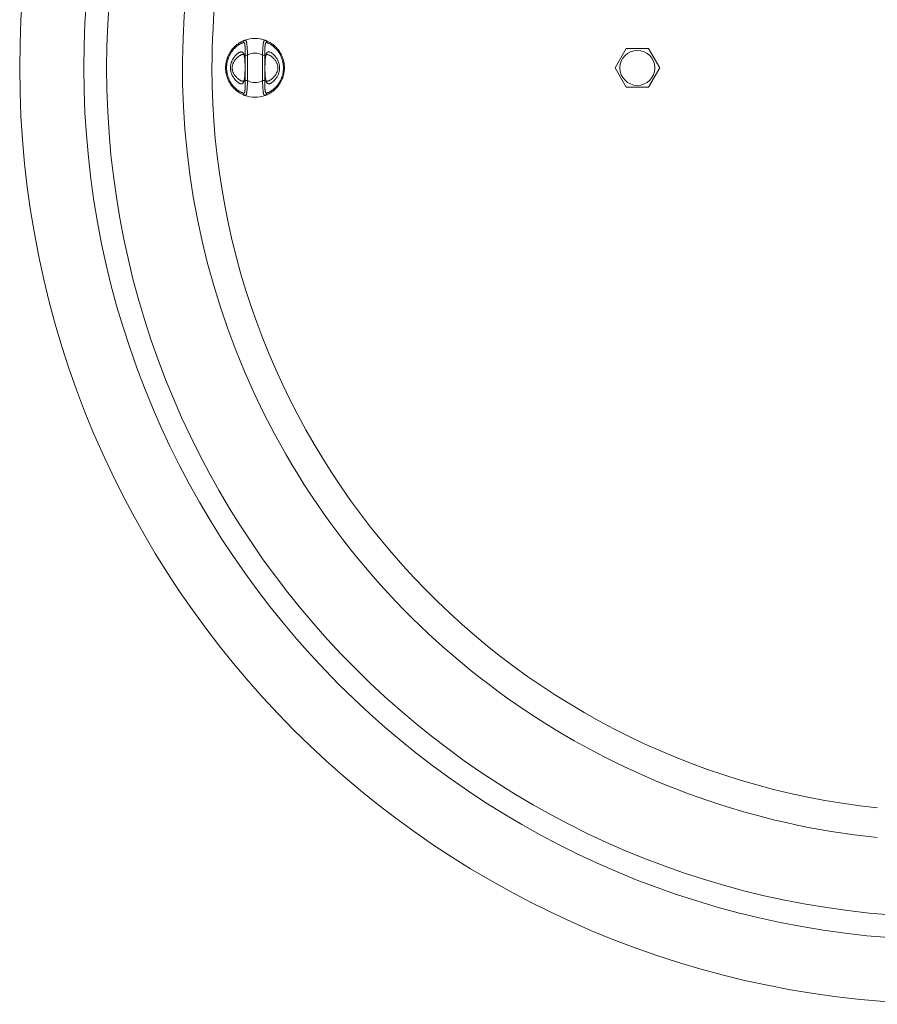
# Model space of a CAD drawing. Header units: millimetres. Extents: x 28 to 2257, y 19 to 785.
# Tile 7 of 55: x 835 to 1010, y 356 to 557. Entities that reach past the tile are written whole.
import ezdxf

# ---------------------------------------------------------------- set-up
doc = ezdxf.new("R2010")
doc.units = ezdxf.units.MM
doc.layers.add('1', color=7, linetype='Continuous', true_color=0xffffff)

msp = doc.modelspace()

# ---------------------------------------------------------------- linework, layer by layer
at = {"layer": '1', "color": 155, "linetype": 'Continuous', "lineweight": 18}
for p, q in [((956.48, 547.09), (958.76, 551.04)), ((958.76, 551.04), (963.33, 551.04)), ((963.33, 551.04), (965.61, 547.09)), ((881.04, 544.5), (881.04, 549.69)), ((881.54, 549.69), (881.04, 549.69)), ((881.54, 549.69), (881.54, 544.5)), ((884.55, 544.5), (884.55, 549.69)), ((885.05, 549.69), (884.55, 549.69)), ((885.05, 549.69), (885.05, 544.5)), ((958.76, 543.14), (956.48, 547.09)), ((965.61, 547.09), (963.33, 543.14)), ((881.04, 544.5), (881.54, 544.5)), ((884.55, 544.5), (885.05, 544.5)), ((963.33, 543.14), (958.76, 543.14))]:
    msp.add_line(p, q, dxfattribs=at)
for centre, radius in [((1026.05, 547.09), 191), ((1026.05, 547.09), 177.92), ((1026.05, 547.09), 173.28), ((961.05, 547.09), 3.57)]:
    msp.add_circle(centre, radius, dxfattribs=at)
for centre, radius, start, end in [((1026.05, 547.09), 157.8, 155.7786, 264.1544), ((1026.05, 547.09), 151.78, 156.0206, 180), ((883.05, 547.09), 6, 69.7905, 110.2095), ((883.05, 547.09), 3, 59.9007, 120.0993), ((1026.05, 547.09), 151.78, 180, 263.9363), ((883.05, 547.09), 3, 239.9007, 300.0993), ((883.05, 547.09), 6, 249.7905, 290.2095)]:
    msp.add_arc(centre, radius, start, end, dxfattribs=at)
for centre, major_axis, start_param, end_param in [((881.15, 552.26), (-0.173, 0.469), 0, 1.232759), ((884.95, 552.26), (-0.173, -0.469), 1.908834, 3.141593), ((881.15, 541.93), (0.173, 0.469), 1.908834, 3.141593), ((884.95, 541.93), (-0.173, 0.469), 3.141593, 4.374351)]:
    msp.add_ellipse(centre, major_axis=major_axis, ratio=0.954941, start_param=start_param, end_param=end_param, dxfattribs=at)
for points, knots in [([(880.97, 541.46), (880.91, 541.49), (880.85, 541.51), (880.7, 541.57), (880.63, 541.6), (880.46, 541.68), (880.38, 541.72), (880.19, 541.81), (880.1, 541.87), (879.95, 541.96), (879.9, 541.99), (879.82, 542.04), (879.79, 542.05), (879.74, 542.09), (879.71, 542.11), (879.58, 542.2), (879.47, 542.28), (879.25, 542.45), (879.13, 542.54), (878.91, 542.75), (878.79, 542.86), (878.65, 543.01), (878.63, 543.04), (878.57, 543.1), (878.49, 543.19), (878.4, 543.29), (878.24, 543.49), (878.14, 543.63), (877.94, 543.93), (877.85, 544.09), (877.74, 544.29), (877.72, 544.34), (877.67, 544.42), (877.65, 544.46), (877.59, 544.59), (877.55, 544.68), (877.44, 544.95), (877.37, 545.13), (877.26, 545.5), (877.21, 545.69), (877.16, 545.93), (877.15, 545.98), (877.13, 546.08), (877.12, 546.13), (877.1, 546.28), (877.09, 546.38), (877.06, 546.68), (877.05, 546.88), (877.04, 547.28), (877.05, 547.48), (877.08, 547.73), (877.08, 547.78), (877.1, 547.88), (877.12, 548.03), (877.14, 548.17), (877.2, 548.47), (877.25, 548.66), (877.33, 548.94), (877.37, 549.03), (877.42, 549.17), (877.43, 549.21), (877.47, 549.3), (877.49, 549.35), (877.58, 549.57), (877.66, 549.75), (877.84, 550.08), (877.93, 550.23), (878.08, 550.46), (878.13, 550.53), (878.23, 550.68), (878.29, 550.75), (878.45, 550.95), (878.56, 551.08), (878.78, 551.32), (878.89, 551.43), (879.04, 551.56), (879.07, 551.58), (879.12, 551.63), (879.21, 551.71), (879.29, 551.78), (879.46, 551.91), (879.57, 551.99), (879.78, 552.13), (879.89, 552.2), (880.04, 552.29), (880.11, 552.33), (880.18, 552.37), (880.23, 552.39), (880.25, 552.41), (880.37, 552.47), (880.46, 552.51), (880.62, 552.58), (880.7, 552.62), (880.85, 552.68), (880.91, 552.7), (880.97, 552.72)], [0, 0, 0, 0, 0.03125, 0.03125, 0.0625, 0.0625, 0.09375, 0.09375, 0.125, 0.125, 0.140625, 0.140625, 0.148437, 0.148437, 0.15625, 0.15625, 0.1875, 0.1875, 0.21875, 0.21875, 0.25, 0.25, 0.257812, 0.257812, 0.265625, 0.28125, 0.28125, 0.3125, 0.3125, 0.34375, 0.34375, 0.351562, 0.351562, 0.359375, 0.359375, 0.375, 0.375, 0.40625, 0.40625, 0.4375, 0.4375, 0.445312, 0.445312, 0.453125, 0.453125, 0.46875, 0.46875, 0.5, 0.5, 0.53125, 0.53125, 0.539062, 0.539062, 0.546875, 0.5625, 0.5625, 0.59375, 0.59375, 0.609375, 0.609375, 0.617187, 0.617187, 0.625, 0.625, 0.65625, 0.65625, 0.6875, 0.6875, 0.703125, 0.703125, 0.71875, 0.71875, 0.75, 0.75, 0.78125, 0.78125, 0.789062, 0.789062, 0.796875, 0.8125, 0.8125, 0.84375, 0.84375, 0.875, 0.875, 0.890625, 0.898437, 0.898437, 0.90625, 0.90625, 0.9375, 0.9375, 0.96875, 0.96875, 1, 1, 1, 1]), ([(880.67, 552.26), (880.61, 552.24), (880.56, 552.21), (880.43, 552.16), (880.37, 552.13), (880.23, 552.06), (880.15, 552.02), (880.05, 551.97), (880.03, 551.96), (879.99, 551.94), (879.93, 551.9), (879.87, 551.86), (879.74, 551.78), (879.65, 551.72), (879.46, 551.59), (879.37, 551.52), (879.22, 551.4), (879.17, 551.36), (879.1, 551.3), (879.08, 551.27), (879.03, 551.23), (879, 551.21), (878.88, 551.09), (878.78, 550.99), (878.58, 550.77), (878.48, 550.65), (878.34, 550.46), (878.29, 550.4), (878.22, 550.3), (878.2, 550.27), (878.16, 550.2), (878.13, 550.16), (878.03, 549.99), (877.94, 549.84), (877.79, 549.54), (877.72, 549.38), (877.63, 549.17), (877.62, 549.13), (877.59, 549.05), (877.54, 548.92), (877.5, 548.79), (877.42, 548.53), (877.38, 548.36), (877.33, 548.09), (877.32, 548), (877.3, 547.86), (877.29, 547.82), (877.28, 547.72), (877.27, 547.68), (877.25, 547.45), (877.24, 547.26), (877.25, 546.89), (877.26, 546.71), (877.28, 546.44), (877.29, 546.34), (877.31, 546.21), (877.32, 546.16), (877.34, 546.07), (877.34, 546.02), (877.39, 545.8), (877.43, 545.62), (877.53, 545.28), (877.59, 545.11), (877.69, 544.87), (877.73, 544.79), (877.8, 544.63), (877.84, 544.55), (877.95, 544.32), (878.04, 544.18), (878.21, 543.9), (878.3, 543.77), (878.44, 543.59), (878.52, 543.5), (878.59, 543.41), (878.64, 543.36), (878.66, 543.33), (878.79, 543.19), (878.89, 543.09), (879.08, 542.9), (879.18, 542.82), (879.37, 542.66), (879.47, 542.59), (879.59, 542.51), (879.61, 542.49), (879.66, 542.46), (879.72, 542.42), (879.79, 542.37), (879.92, 542.29), (880, 542.25), (880.16, 542.16), (880.23, 542.12), (880.37, 542.06), (880.44, 542.03), (880.56, 541.98), (880.61, 541.95), (880.67, 541.93)], [0, 0, 0, 0, 0.03125, 0.03125, 0.0625, 0.0625, 0.09375, 0.09375, 0.101562, 0.101562, 0.109375, 0.125, 0.125, 0.15625, 0.15625, 0.1875, 0.1875, 0.203125, 0.203125, 0.210938, 0.210938, 0.21875, 0.21875, 0.25, 0.25, 0.28125, 0.28125, 0.296875, 0.296875, 0.304688, 0.304688, 0.3125, 0.3125, 0.34375, 0.34375, 0.375, 0.375, 0.382813, 0.382813, 0.390625, 0.40625, 0.40625, 0.4375, 0.4375, 0.453125, 0.453125, 0.460938, 0.460938, 0.46875, 0.46875, 0.5, 0.5, 0.53125, 0.53125, 0.546875, 0.546875, 0.554688, 0.554688, 0.5625, 0.5625, 0.59375, 0.59375, 0.625, 0.625, 0.640625, 0.640625, 0.65625, 0.65625, 0.6875, 0.6875, 0.71875, 0.71875, 0.734375, 0.742188, 0.742188, 0.75, 0.75, 0.78125, 0.78125, 0.8125, 0.8125, 0.84375, 0.84375, 0.851563, 0.851563, 0.859375, 0.875, 0.875, 0.90625, 0.90625, 0.9375, 0.9375, 0.96875, 0.96875, 1, 1, 1, 1]), ([(881.04, 549.69), (881.04, 549.86), (881.04, 550.02), (881.04, 550.35), (881.04, 550.51), (881.04, 550.69), (881.03, 550.71), (881.03, 550.75), (881.03, 550.81), (881.03, 550.86), (881.03, 550.98), (881.03, 551.05), (881.02, 551.2), (881.02, 551.27), (881.01, 551.37), (881.01, 551.4), (881.01, 551.47), (881, 551.5), (881, 551.6), (880.99, 551.66), (880.98, 551.77), (880.97, 551.82), (880.95, 551.9), (880.95, 551.92), (880.94, 551.96), (880.93, 551.99), (880.92, 552.05), (880.89, 552.12), (880.86, 552.17), (880.84, 552.21), (880.83, 552.22), (880.81, 552.23), (880.8, 552.24), (880.77, 552.26), (880.75, 552.27), (880.71, 552.27), (880.69, 552.26), (880.67, 552.26)], [0, 0, 0, 0, 0.125, 0.125, 0.25, 0.25, 0.265625, 0.265625, 0.28125, 0.3125, 0.3125, 0.375, 0.375, 0.4375, 0.4375, 0.46875, 0.46875, 0.5, 0.5, 0.5625, 0.5625, 0.625, 0.625, 0.65625, 0.65625, 0.6875, 0.6875, 0.75, 0.8125, 0.8125, 0.84375, 0.84375, 0.875, 0.875, 0.9375, 0.9375, 1, 1, 1, 1]), ([(880.97, 552.72), (881, 552.73), (881.05, 552.74), (881.09, 552.73), (881.12, 552.71), (881.13, 552.71), (881.14, 552.7), (881.14, 552.69), (881.16, 552.68), (881.17, 552.67), (881.2, 552.63), (881.23, 552.57), (881.26, 552.49), (881.28, 552.43), (881.29, 552.42), (881.29, 552.39), (881.3, 552.38), (881.31, 552.34), (881.31, 552.31), (881.33, 552.23), (881.34, 552.17), (881.36, 552.04), (881.37, 551.97), (881.39, 551.86), (881.39, 551.82), (881.4, 551.75), (881.4, 551.71), (881.41, 551.59), (881.42, 551.5), (881.43, 551.33), (881.44, 551.24), (881.45, 551.06), (881.46, 550.97), (881.47, 550.83), (881.47, 550.78), (881.48, 550.68), (881.48, 550.63), (881.49, 550.49), (881.49, 550.39), (881.51, 550.09), (881.53, 549.89), (881.54, 549.69)], [0, 0, 0, 0, 0.0625, 0.125, 0.125, 0.140625, 0.140625, 0.15625, 0.15625, 0.1875, 0.1875, 0.25, 0.3125, 0.3125, 0.328125, 0.328125, 0.34375, 0.34375, 0.375, 0.375, 0.4375, 0.4375, 0.5, 0.5, 0.53125, 0.53125, 0.5625, 0.5625, 0.625, 0.625, 0.6875, 0.6875, 0.75, 0.75, 0.78125, 0.78125, 0.8125, 0.8125, 0.875, 0.875, 1, 1, 1, 1]), ([(884.55, 549.69), (884.56, 549.79), (884.56, 549.89), (884.58, 550.04), (884.58, 550.1), (884.59, 550.2), (884.59, 550.25), (884.6, 550.39), (884.6, 550.49), (884.62, 550.69), (884.62, 550.78), (884.63, 550.9), (884.63, 550.93), (884.63, 550.97), (884.63, 551), (884.64, 551.07), (884.64, 551.11), (884.65, 551.25), (884.66, 551.34), (884.67, 551.51), (884.68, 551.59), (884.69, 551.69), (884.69, 551.71), (884.69, 551.75), (884.7, 551.77), (884.7, 551.83), (884.71, 551.86), (884.72, 551.97), (884.73, 552.04), (884.75, 552.17), (884.76, 552.23), (884.78, 552.32), (884.78, 552.34), (884.8, 552.4), (884.81, 552.42), (884.83, 552.49), (884.84, 552.53), (884.88, 552.6), (884.89, 552.63), (884.92, 552.66), (884.92, 552.67), (884.93, 552.68), (884.95, 552.7), (884.96, 552.71), (885, 552.73), (885.04, 552.74), (885.09, 552.73), (885.12, 552.72)], [0, 0, 0, 0, 0.0625, 0.0625, 0.09375, 0.09375, 0.125, 0.125, 0.1875, 0.1875, 0.25, 0.25, 0.265625, 0.265625, 0.28125, 0.28125, 0.3125, 0.3125, 0.375, 0.375, 0.4375, 0.4375, 0.453125, 0.453125, 0.46875, 0.46875, 0.5, 0.5, 0.5625, 0.5625, 0.625, 0.625, 0.65625, 0.65625, 0.6875, 0.6875, 0.75, 0.75, 0.8125, 0.8125, 0.828125, 0.828125, 0.84375, 0.875, 0.875, 0.9375, 1, 1, 1, 1]), ([(885.43, 552.26), (885.4, 552.26), (885.36, 552.27), (885.32, 552.26), (885.29, 552.24), (885.28, 552.24), (885.26, 552.22), (885.25, 552.21), (885.23, 552.18), (885.21, 552.15), (885.19, 552.09), (885.17, 552.05), (885.16, 551.99), (885.15, 551.97), (885.14, 551.93), (885.14, 551.92), (885.14, 551.9), (885.13, 551.84), (885.12, 551.77), (885.1, 551.66), (885.1, 551.6), (885.09, 551.52), (885.09, 551.5), (885.09, 551.47), (885.08, 551.46), (885.08, 551.41), (885.08, 551.37), (885.07, 551.27), (885.07, 551.2), (885.06, 551.06), (885.06, 550.98), (885.06, 550.87), (885.06, 550.83), (885.06, 550.75), (885.06, 550.71), (885.05, 550.51), (885.05, 550.35), (885.05, 550.15), (885.05, 550.11), (885.05, 550.02), (885.05, 549.98), (885.05, 549.86), (885.05, 549.77), (885.05, 549.69)], [0, 0, 0, 0, 0.0625, 0.125, 0.125, 0.15625, 0.15625, 0.1875, 0.1875, 0.25, 0.25, 0.3125, 0.3125, 0.34375, 0.34375, 0.359375, 0.359375, 0.375, 0.4375, 0.4375, 0.5, 0.5, 0.515625, 0.515625, 0.53125, 0.53125, 0.5625, 0.5625, 0.625, 0.625, 0.6875, 0.6875, 0.71875, 0.71875, 0.75, 0.75, 0.875, 0.875, 0.90625, 0.90625, 0.9375, 0.9375, 1, 1, 1, 1]), ([(885.12, 552.72), (885.18, 552.7), (885.25, 552.68), (885.39, 552.62), (885.46, 552.59), (885.63, 552.51), (885.71, 552.47), (885.9, 552.37), (885.99, 552.32), (886.14, 552.23), (886.19, 552.2), (886.27, 552.15), (886.3, 552.14), (886.35, 552.1), (886.38, 552.08), (886.51, 551.99), (886.62, 551.91), (886.85, 551.74), (886.96, 551.65), (887.18, 551.44), (887.3, 551.33), (887.44, 551.18), (887.47, 551.15), (887.52, 551.09), (887.6, 551), (887.69, 550.9), (887.85, 550.7), (887.95, 550.56), (888.15, 550.26), (888.24, 550.1), (888.35, 549.89), (888.37, 549.85), (888.42, 549.77), (888.44, 549.73), (888.5, 549.6), (888.54, 549.51), (888.65, 549.24), (888.72, 549.06), (888.83, 548.69), (888.88, 548.5), (888.93, 548.26), (888.94, 548.21), (888.96, 548.11), (888.97, 548.06), (888.99, 547.91), (889, 547.81), (889.03, 547.51), (889.04, 547.31), (889.05, 546.91), (889.04, 546.71), (889.01, 546.46), (889.01, 546.41), (888.99, 546.31), (888.97, 546.16), (888.95, 546.01), (888.89, 545.72), (888.84, 545.53), (888.76, 545.25), (888.73, 545.16), (888.68, 545.02), (888.66, 544.97), (888.62, 544.88), (888.61, 544.84), (888.51, 544.61), (888.43, 544.44), (888.26, 544.11), (888.16, 543.96), (888.01, 543.73), (887.96, 543.65), (887.86, 543.51), (887.8, 543.44), (887.64, 543.23), (887.53, 543.11), (887.31, 542.87), (887.2, 542.76), (887.05, 542.63), (887.03, 542.6), (886.97, 542.55), (886.88, 542.48), (886.8, 542.41), (886.63, 542.28), (886.52, 542.2), (886.31, 542.06), (886.2, 541.99), (886.05, 541.9), (885.98, 541.86), (885.91, 541.82), (885.86, 541.8), (885.84, 541.78), (885.72, 541.72), (885.63, 541.68), (885.47, 541.6), (885.39, 541.57), (885.25, 541.51), (885.18, 541.49), (885.12, 541.46)], [0, 0, 0, 0, 0.03125, 0.03125, 0.0625, 0.0625, 0.09375, 0.09375, 0.125, 0.125, 0.140625, 0.140625, 0.148437, 0.148437, 0.15625, 0.15625, 0.1875, 0.1875, 0.21875, 0.21875, 0.25, 0.25, 0.257812, 0.257812, 0.265625, 0.28125, 0.28125, 0.3125, 0.3125, 0.34375, 0.34375, 0.351562, 0.351562, 0.359375, 0.359375, 0.375, 0.375, 0.40625, 0.40625, 0.4375, 0.4375, 0.445312, 0.445312, 0.453125, 0.453125, 0.46875, 0.46875, 0.5, 0.5, 0.53125, 0.53125, 0.539062, 0.539062, 0.546875, 0.5625, 0.5625, 0.59375, 0.59375, 0.609375, 0.609375, 0.617187, 0.617187, 0.625, 0.625, 0.65625, 0.65625, 0.6875, 0.6875, 0.703125, 0.703125, 0.71875, 0.71875, 0.75, 0.75, 0.78125, 0.78125, 0.789062, 0.789062, 0.796875, 0.8125, 0.8125, 0.84375, 0.84375, 0.875, 0.875, 0.890625, 0.898437, 0.898437, 0.90625, 0.90625, 0.9375, 0.9375, 0.96875, 0.96875, 1, 1, 1, 1]), ([(885.43, 541.93), (885.48, 541.95), (885.53, 541.98), (885.66, 542.03), (885.72, 542.06), (885.86, 542.13), (885.94, 542.16), (886.04, 542.22), (886.06, 542.23), (886.1, 542.25), (886.16, 542.29), (886.22, 542.33), (886.35, 542.41), (886.44, 542.46), (886.63, 542.6), (886.72, 542.67), (886.87, 542.79), (886.92, 542.83), (886.99, 542.89), (887.02, 542.91), (887.07, 542.96), (887.09, 542.98), (887.22, 543.1), (887.31, 543.2), (887.51, 543.42), (887.61, 543.54), (887.75, 543.72), (887.8, 543.79), (887.87, 543.89), (887.89, 543.92), (887.93, 543.99), (887.96, 544.02), (888.07, 544.2), (888.15, 544.35), (888.3, 544.65), (888.38, 544.81), (888.46, 545.01), (888.47, 545.06), (888.5, 545.14), (888.55, 545.27), (888.59, 545.39), (888.67, 545.65), (888.71, 545.83), (888.76, 546.1), (888.78, 546.19), (888.79, 546.33), (888.8, 546.37), (888.81, 546.46), (888.82, 546.51), (888.84, 546.74), (888.85, 546.93), (888.84, 547.29), (888.84, 547.48), (888.81, 547.75), (888.8, 547.84), (888.78, 547.98), (888.77, 548.03), (888.75, 548.12), (888.75, 548.16), (888.7, 548.39), (888.66, 548.56), (888.56, 548.91), (888.5, 549.07), (888.4, 549.32), (888.36, 549.4), (888.29, 549.56), (888.25, 549.64), (888.14, 549.87), (888.05, 550.01), (887.88, 550.29), (887.79, 550.42), (887.65, 550.6), (887.57, 550.69), (887.5, 550.78), (887.45, 550.83), (887.43, 550.86), (887.3, 551), (887.2, 551.1), (887.01, 551.28), (886.91, 551.37), (886.72, 551.53), (886.62, 551.6), (886.5, 551.68), (886.48, 551.7), (886.44, 551.73), (886.37, 551.77), (886.3, 551.82), (886.17, 551.89), (886.09, 551.94), (885.93, 552.03), (885.86, 552.06), (885.72, 552.13), (885.66, 552.16), (885.53, 552.21), (885.48, 552.24), (885.43, 552.26)], [0, 0, 0, 0, 0.03125, 0.03125, 0.0625, 0.0625, 0.09375, 0.09375, 0.101563, 0.101563, 0.109375, 0.125, 0.125, 0.15625, 0.15625, 0.1875, 0.1875, 0.203125, 0.203125, 0.210938, 0.210938, 0.21875, 0.21875, 0.25, 0.25, 0.28125, 0.28125, 0.296875, 0.296875, 0.304688, 0.304688, 0.3125, 0.3125, 0.34375, 0.34375, 0.375, 0.375, 0.382813, 0.382813, 0.390625, 0.40625, 0.40625, 0.4375, 0.4375, 0.453125, 0.453125, 0.460938, 0.460938, 0.46875, 0.46875, 0.5, 0.5, 0.53125, 0.53125, 0.546875, 0.546875, 0.554688, 0.554688, 0.5625, 0.5625, 0.59375, 0.59375, 0.625, 0.625, 0.640625, 0.640625, 0.65625, 0.65625, 0.6875, 0.6875, 0.71875, 0.71875, 0.734375, 0.742188, 0.742188, 0.75, 0.75, 0.78125, 0.78125, 0.8125, 0.8125, 0.84375, 0.84375, 0.851563, 0.851563, 0.859375, 0.875, 0.875, 0.90625, 0.90625, 0.9375, 0.9375, 0.96875, 0.96875, 1, 1, 1, 1]), ([(881.01, 547.09), (881.01, 547.04), (881.01, 546.98), (881.01, 546.87), (881.01, 546.82), (881.01, 546.65), (881.01, 546.44), (881.01, 546.22), (881, 546.06), (881, 546.01), (881, 545.91), (880.99, 545.86), (880.99, 545.7), (880.98, 545.6), (880.97, 545.41), (880.96, 545.32), (880.95, 545.18), (880.94, 545.13), (880.93, 545.05), (880.93, 545), (880.91, 544.88), (880.9, 544.79), (880.87, 544.64), (880.85, 544.57), (880.83, 544.47), (880.81, 544.42), (880.8, 544.37), (880.79, 544.34), (880.78, 544.33), (880.75, 544.26), (880.73, 544.2), (880.68, 544.11), (880.62, 544.02), (880.55, 543.96), (880.51, 543.93), (880.5, 543.92), (880.48, 543.91), (880.45, 543.89), (880.43, 543.88), (880.37, 543.86), (880.33, 543.85), (880.24, 543.84), (880.19, 543.84), (880.14, 543.85), (880.12, 543.85), (880.1, 543.86), (880.06, 543.87), (880.03, 543.88), (879.95, 543.9), (879.9, 543.92), (879.8, 543.97), (879.74, 544), (879.66, 544.05), (879.64, 544.07), (879.6, 544.1), (879.58, 544.11), (879.55, 544.13), (879.48, 544.18), (879.36, 544.28), (879.25, 544.39), (879.14, 544.5), (879.08, 544.56), (879, 544.66), (878.97, 544.69), (878.92, 544.76), (878.89, 544.79), (878.81, 544.9), (878.75, 544.97), (878.65, 545.13), (878.6, 545.2), (878.51, 545.37), (878.46, 545.46), (878.39, 545.59), (878.37, 545.63), (878.34, 545.7), (878.33, 545.73), (878.31, 545.78), (878.3, 545.8), (878.25, 545.92), (878.22, 546.02), (878.16, 546.22), (878.13, 546.33), (878.1, 546.49), (878.09, 546.54), (878.07, 546.65), (878.06, 546.7), (878.04, 546.87), (878.04, 546.98), (878.04, 547.14), (878.04, 547.22), (878.05, 547.31), (878.05, 547.36), (878.05, 547.39), (878.07, 547.53), (878.08, 547.64), (878.13, 547.85), (878.15, 547.95), (878.19, 548.08), (878.2, 548.11), (878.21, 548.16), (878.22, 548.18), (878.25, 548.26), (878.27, 548.3), (878.32, 548.45), (878.37, 548.54), (878.45, 548.72), (878.5, 548.81), (878.57, 548.93), (878.6, 548.97), (878.64, 549.04), (878.65, 549.06), (878.67, 549.1), (878.74, 549.19), (878.8, 549.29), (878.91, 549.43), (878.97, 549.49), (879.08, 549.62), (879.13, 549.68), (879.22, 549.77), (879.24, 549.79), (879.3, 549.85), (879.33, 549.87), (879.41, 549.95), (879.52, 550.04), (879.63, 550.12), (879.74, 550.18), (879.79, 550.21), (879.87, 550.25), (879.91, 550.27), (879.95, 550.29), (879.97, 550.29), (879.99, 550.3), (880.05, 550.32), (880.1, 550.33), (880.19, 550.34), (880.24, 550.35), (880.32, 550.34), (880.36, 550.33), (880.41, 550.31), (880.42, 550.31), (880.44, 550.3), (880.45, 550.29), (880.48, 550.28), (880.5, 550.27), (880.55, 550.23), (880.59, 550.2), (880.65, 550.12), (880.67, 550.08), (880.73, 549.99), (880.75, 549.94), (880.79, 549.85), (880.8, 549.82), (880.82, 549.76), (880.83, 549.72), (880.85, 549.62), (880.87, 549.55), (880.9, 549.4), (880.91, 549.32), (880.93, 549.19), (880.93, 549.15), (880.94, 549.06), (880.95, 549.01), (880.96, 548.88), (880.97, 548.78), (880.98, 548.59), (880.99, 548.49), (880.99, 548.34), (881, 548.26), (881, 548.18), (881, 548.13), (881, 548.1), (881.01, 547.97), (881.01, 547.86), (881.01, 547.64), (881.01, 547.54), (881.01, 547.37), (881.01, 547.29), (881.01, 547.21), (881.01, 547.15), (881.01, 547.12), (881.01, 547.09)], [0, 0, 0, 0, 0.007812, 0.007812, 0.015625, 0.015625, 0.03125, 0.046875, 0.046875, 0.054687, 0.054687, 0.0625, 0.0625, 0.078125, 0.078125, 0.09375, 0.09375, 0.101562, 0.101562, 0.109375, 0.109375, 0.125, 0.125, 0.140625, 0.140625, 0.148437, 0.152344, 0.152344, 0.15625, 0.15625, 0.171875, 0.171875, 0.1875, 0.203125, 0.203125, 0.207031, 0.207031, 0.210937, 0.21875, 0.21875, 0.234375, 0.234375, 0.25, 0.25, 0.253906, 0.253906, 0.257812, 0.265625, 0.265625, 0.28125, 0.28125, 0.296875, 0.296875, 0.304687, 0.304687, 0.308594, 0.308594, 0.3125, 0.328125, 0.34375, 0.34375, 0.359375, 0.359375, 0.367187, 0.367187, 0.375, 0.375, 0.390625, 0.390625, 0.40625, 0.40625, 0.421875, 0.421875, 0.429687, 0.429687, 0.433594, 0.433594, 0.4375, 0.4375, 0.453125, 0.453125, 0.46875, 0.46875, 0.476562, 0.476562, 0.484375, 0.484375, 0.5, 0.5, 0.507812, 0.511719, 0.511719, 0.515625, 0.515625, 0.53125, 0.53125, 0.546875, 0.546875, 0.550781, 0.550781, 0.554687, 0.554687, 0.5625, 0.5625, 0.578125, 0.578125, 0.59375, 0.59375, 0.601562, 0.601562, 0.605469, 0.605469, 0.609375, 0.625, 0.625, 0.640625, 0.640625, 0.65625, 0.65625, 0.664062, 0.664062, 0.671875, 0.671875, 0.6875, 0.703125, 0.703125, 0.71875, 0.71875, 0.726562, 0.730469, 0.730469, 0.734375, 0.734375, 0.75, 0.75, 0.765625, 0.765625, 0.78125, 0.78125, 0.785156, 0.785156, 0.789062, 0.789062, 0.796875, 0.796875, 0.8125, 0.8125, 0.828125, 0.828125, 0.84375, 0.84375, 0.851562, 0.851562, 0.859375, 0.859375, 0.875, 0.875, 0.890625, 0.890625, 0.898437, 0.898437, 0.90625, 0.90625, 0.921875, 0.921875, 0.9375, 0.9375, 0.945312, 0.949219, 0.949219, 0.953125, 0.953125, 0.96875, 0.96875, 0.984375, 0.984375, 0.992187, 0.996094, 0.996094, 1, 1, 1, 1]), ([(885.08, 547.09), (885.08, 547.15), (885.08, 547.21), (885.08, 547.32), (885.08, 547.37), (885.08, 547.54), (885.08, 547.75), (885.09, 547.97), (885.09, 548.12), (885.09, 548.18), (885.1, 548.28), (885.1, 548.33), (885.1, 548.49), (885.11, 548.58), (885.12, 548.78), (885.13, 548.87), (885.14, 549.01), (885.15, 549.05), (885.16, 549.14), (885.16, 549.19), (885.18, 549.31), (885.19, 549.39), (885.22, 549.55), (885.24, 549.62), (885.26, 549.72), (885.28, 549.77), (885.29, 549.81), (885.3, 549.84), (885.31, 549.86), (885.34, 549.93), (885.36, 549.99), (885.41, 550.08), (885.47, 550.16), (885.54, 550.23), (885.58, 550.26), (885.59, 550.27), (885.61, 550.28), (885.64, 550.29), (885.67, 550.31), (885.72, 550.33), (885.77, 550.34), (885.85, 550.35), (885.9, 550.34), (885.96, 550.34), (885.97, 550.33), (885.99, 550.33), (886.03, 550.32), (886.06, 550.31), (886.14, 550.29), (886.19, 550.27), (886.29, 550.22), (886.35, 550.19), (886.43, 550.14), (886.45, 550.12), (886.5, 550.09), (886.51, 550.08), (886.54, 550.06), (886.61, 550.01), (886.73, 549.91), (886.84, 549.8), (886.95, 549.69), (887.01, 549.63), (887.09, 549.53), (887.12, 549.5), (887.18, 549.43), (887.2, 549.4), (887.28, 549.29), (887.34, 549.22), (887.44, 549.06), (887.49, 548.98), (887.59, 548.82), (887.63, 548.73), (887.7, 548.6), (887.72, 548.55), (887.75, 548.48), (887.76, 548.46), (887.78, 548.41), (887.79, 548.39), (887.84, 548.27), (887.87, 548.17), (887.94, 547.97), (887.96, 547.86), (888, 547.7), (888, 547.65), (888.02, 547.54), (888.03, 547.49), (888.05, 547.32), (888.05, 547.21), (888.05, 547.05), (888.05, 546.96), (888.05, 546.88), (888.04, 546.83), (888.04, 546.8), (888.03, 546.66), (888.01, 546.55), (887.97, 546.34), (887.94, 546.24), (887.9, 546.11), (887.89, 546.08), (887.88, 546.03), (887.87, 546.01), (887.84, 545.93), (887.82, 545.88), (887.77, 545.74), (887.73, 545.65), (887.64, 545.47), (887.59, 545.38), (887.52, 545.25), (887.49, 545.21), (887.46, 545.15), (887.44, 545.13), (887.42, 545.09), (887.35, 545), (887.29, 544.9), (887.18, 544.76), (887.12, 544.7), (887.01, 544.57), (886.96, 544.51), (886.88, 544.42), (886.85, 544.39), (886.79, 544.34), (886.76, 544.31), (886.68, 544.24), (886.57, 544.15), (886.46, 544.07), (886.35, 544), (886.3, 543.97), (886.22, 543.94), (886.18, 543.92), (886.14, 543.9), (886.12, 543.89), (886.11, 543.89), (886.04, 543.87), (885.99, 543.86), (885.9, 543.84), (885.86, 543.84), (885.77, 543.85), (885.73, 543.86), (885.68, 543.88), (885.67, 543.88), (885.65, 543.89), (885.64, 543.89), (885.61, 543.91), (885.59, 543.92), (885.54, 543.96), (885.51, 543.99), (885.44, 544.06), (885.42, 544.11), (885.36, 544.2), (885.34, 544.25), (885.31, 544.34), (885.3, 544.37), (885.27, 544.43), (885.26, 544.47), (885.24, 544.57), (885.22, 544.64), (885.19, 544.79), (885.18, 544.87), (885.16, 545), (885.16, 545.04), (885.15, 545.13), (885.14, 545.18), (885.13, 545.31), (885.12, 545.41), (885.11, 545.6), (885.1, 545.7), (885.1, 545.85), (885.09, 545.93), (885.09, 546.01), (885.09, 546.06), (885.09, 546.09), (885.09, 546.22), (885.08, 546.33), (885.08, 546.54), (885.08, 546.65), (885.08, 546.82), (885.08, 546.9), (885.08, 546.98), (885.08, 547.04), (885.08, 547.07), (885.08, 547.09)], [0, 0, 0, 0, 0.007813, 0.007813, 0.015625, 0.015625, 0.03125, 0.046875, 0.046875, 0.054688, 0.054688, 0.0625, 0.0625, 0.078125, 0.078125, 0.09375, 0.09375, 0.101563, 0.101563, 0.109375, 0.109375, 0.125, 0.125, 0.140625, 0.140625, 0.148438, 0.152344, 0.152344, 0.15625, 0.15625, 0.171875, 0.171875, 0.1875, 0.203125, 0.203125, 0.207031, 0.207031, 0.210938, 0.21875, 0.21875, 0.234375, 0.234375, 0.25, 0.25, 0.253906, 0.253906, 0.257813, 0.265625, 0.265625, 0.28125, 0.28125, 0.296875, 0.296875, 0.304688, 0.304688, 0.308594, 0.308594, 0.3125, 0.328125, 0.34375, 0.34375, 0.359375, 0.359375, 0.367188, 0.367188, 0.375, 0.375, 0.390625, 0.390625, 0.40625, 0.40625, 0.421875, 0.421875, 0.429688, 0.429688, 0.433594, 0.433594, 0.4375, 0.4375, 0.453125, 0.453125, 0.46875, 0.46875, 0.476563, 0.476563, 0.484375, 0.484375, 0.5, 0.5, 0.507813, 0.511719, 0.511719, 0.515625, 0.515625, 0.53125, 0.53125, 0.546875, 0.546875, 0.550781, 0.550781, 0.554688, 0.554688, 0.5625, 0.5625, 0.578125, 0.578125, 0.59375, 0.59375, 0.601563, 0.601563, 0.605469, 0.605469, 0.609375, 0.625, 0.625, 0.640625, 0.640625, 0.65625, 0.65625, 0.664062, 0.664062, 0.671875, 0.671875, 0.6875, 0.703125, 0.703125, 0.71875, 0.71875, 0.726562, 0.730469, 0.730469, 0.734375, 0.734375, 0.75, 0.75, 0.765625, 0.765625, 0.78125, 0.78125, 0.785156, 0.785156, 0.789062, 0.789062, 0.796875, 0.796875, 0.8125, 0.8125, 0.828125, 0.828125, 0.84375, 0.84375, 0.851562, 0.851562, 0.859375, 0.859375, 0.875, 0.875, 0.890625, 0.890625, 0.898437, 0.898437, 0.90625, 0.90625, 0.921875, 0.921875, 0.9375, 0.9375, 0.945312, 0.949219, 0.949219, 0.953125, 0.953125, 0.96875, 0.96875, 0.984375, 0.984375, 0.992188, 0.996094, 0.996094, 1, 1, 1, 1]), ([(880.67, 549.84), (880.64, 549.84), (880.6, 549.84), (880.54, 549.83), (880.5, 549.82), (880.47, 549.82), (880.44, 549.81), (880.43, 549.81), (880.36, 549.79), (880.31, 549.77), (880.21, 549.73), (880.1, 549.68), (879.94, 549.58), (879.82, 549.51), (879.74, 549.45), (879.71, 549.42), (879.65, 549.38), (879.62, 549.36), (879.54, 549.29), (879.48, 549.24), (879.37, 549.14), (879.31, 549.08), (879.2, 548.97), (879.15, 548.91), (879.07, 548.81), (879.04, 548.78), (879, 548.73), (878.99, 548.71), (878.96, 548.68), (878.9, 548.59), (878.84, 548.5), (878.74, 548.35), (878.7, 548.27), (878.64, 548.15), (878.62, 548.11), (878.58, 548.03), (878.56, 547.98), (878.51, 547.85), (878.48, 547.76), (878.43, 547.57), (878.41, 547.48), (878.4, 547.36), (878.39, 547.33), (878.39, 547.28), (878.38, 547.21), (878.38, 547.14), (878.38, 546.99), (878.39, 546.89), (878.4, 546.77), (878.41, 546.75), (878.42, 546.7), (878.42, 546.67), (878.43, 546.6), (878.45, 546.56), (878.48, 546.42), (878.51, 546.33), (878.57, 546.2), (878.59, 546.13), (878.62, 546.07), (878.64, 546.03), (878.65, 546.01), (878.71, 545.9), (878.75, 545.83), (878.84, 545.68), (878.89, 545.61), (878.99, 545.47), (879.05, 545.4), (879.15, 545.28), (879.21, 545.22), (879.28, 545.15), (879.29, 545.13), (879.32, 545.1), (879.33, 545.09), (879.37, 545.05), (879.4, 545.02), (879.49, 544.94), (879.54, 544.9), (879.66, 544.8), (879.77, 544.72), (879.88, 544.64), (879.96, 544.59), (879.99, 544.57), (880.05, 544.54), (880.07, 544.53), (880.16, 544.49), (880.26, 544.44), (880.37, 544.4), (880.47, 544.37), (880.52, 544.36), (880.59, 544.35), (880.61, 544.35), (880.64, 544.35), (880.65, 544.35), (880.66, 544.34)], [0, 0, 0, 0, 0.023375, 0.023375, 0.03834, 0.045822, 0.045822, 0.053304, 0.053304, 0.083234, 0.083234, 0.113163, 0.143092, 0.173022, 0.173022, 0.187986, 0.187986, 0.202951, 0.202951, 0.23288, 0.23288, 0.26281, 0.26281, 0.292739, 0.292739, 0.307704, 0.307704, 0.315186, 0.315186, 0.322669, 0.352598, 0.352598, 0.382527, 0.382527, 0.397492, 0.397492, 0.412457, 0.412457, 0.442386, 0.442386, 0.472315, 0.472315, 0.479798, 0.479798, 0.48728, 0.502245, 0.502245, 0.532174, 0.532174, 0.539656, 0.539656, 0.547139, 0.547139, 0.562103, 0.562103, 0.592033, 0.592033, 0.606997, 0.61448, 0.61448, 0.621962, 0.621962, 0.651892, 0.651892, 0.681821, 0.681821, 0.71175, 0.71175, 0.74168, 0.74168, 0.749162, 0.749162, 0.756644, 0.756644, 0.771609, 0.771609, 0.801538, 0.801538, 0.831468, 0.861397, 0.861397, 0.876362, 0.876362, 0.891326, 0.891326, 0.921256, 0.951185, 0.951185, 0.981115, 0.981115, 0.996079, 0.996079, 1, 1, 1, 1]), ([(880.67, 549.84), (880.68, 549.84), (880.75, 549.85), (880.67, 549.87), (880.81, 549.72), (880.88, 549.44), (880.9, 549.27)], [0, 0, 0, 0, 0.066218, 0.40945, 0.698487, 1, 1, 1, 1]), ([(885.08, 547.13), (885.08, 547.25), (885.08, 547.67), (885.1, 548.38), (885.15, 549.1), (885.25, 549.62), (885.37, 549.83), (885.37, 549.84), (885.38, 549.84)], [0, 0, 0, 0, 0.085718, 0.305693, 0.518522, 0.696557, 0.880773, 1, 1, 1, 1]), ([(885.39, 549.84), (885.39, 549.84), (885.4, 549.84), (885.42, 549.84), (885.44, 549.84)], [0, 0, 0, 0, 0.001526, 1, 1, 1, 1]), ([(885.42, 544.34), (885.45, 544.35), (885.49, 544.35), (885.55, 544.36), (885.59, 544.36), (885.62, 544.37), (885.65, 544.38), (885.66, 544.38), (885.73, 544.4), (885.78, 544.42), (885.88, 544.46), (885.99, 544.51), (886.16, 544.61), (886.27, 544.68), (886.35, 544.74), (886.38, 544.76), (886.44, 544.81), (886.47, 544.83), (886.55, 544.9), (886.61, 544.95), (886.72, 545.05), (886.78, 545.11), (886.89, 545.22), (886.94, 545.28), (887.02, 545.38), (887.05, 545.41), (887.09, 545.46), (887.1, 545.48), (887.13, 545.51), (887.19, 545.6), (887.25, 545.69), (887.35, 545.84), (887.39, 545.91), (887.45, 546.04), (887.47, 546.08), (887.51, 546.16), (887.53, 546.21), (887.58, 546.34), (887.61, 546.43), (887.66, 546.61), (887.68, 546.71), (887.7, 546.83), (887.7, 546.86), (887.7, 546.91), (887.71, 546.98), (887.71, 547.05), (887.71, 547.2), (887.7, 547.3), (887.69, 547.42), (887.68, 547.44), (887.68, 547.49), (887.67, 547.51), (887.66, 547.59), (887.64, 547.63), (887.61, 547.77), (887.58, 547.86), (887.53, 547.99), (887.5, 548.06), (887.47, 548.12), (887.45, 548.16), (887.44, 548.18), (887.39, 548.28), (887.34, 548.36), (887.25, 548.51), (887.2, 548.58), (887.1, 548.72), (887.05, 548.78), (886.94, 548.91), (886.89, 548.97), (886.82, 549.04), (886.8, 549.06), (886.77, 549.08), (886.76, 549.1), (886.72, 549.14), (886.69, 549.17), (886.61, 549.24), (886.55, 549.29), (886.44, 549.38), (886.32, 549.47), (886.21, 549.55), (886.13, 549.6), (886.1, 549.61), (886.04, 549.65), (886.02, 549.66), (885.93, 549.7), (885.83, 549.75), (885.72, 549.79), (885.62, 549.82), (885.57, 549.83), (885.5, 549.84), (885.48, 549.84), (885.45, 549.84), (885.44, 549.84), (885.43, 549.84)], [0, 0, 0, 0, 0.023375, 0.023375, 0.03834, 0.045822, 0.045822, 0.053304, 0.053304, 0.083234, 0.083234, 0.113163, 0.143092, 0.173022, 0.173022, 0.187986, 0.187986, 0.202951, 0.202951, 0.23288, 0.23288, 0.26281, 0.26281, 0.292739, 0.292739, 0.307704, 0.307704, 0.315186, 0.315186, 0.322669, 0.352598, 0.352598, 0.382527, 0.382527, 0.397492, 0.397492, 0.412457, 0.412457, 0.442386, 0.442386, 0.472315, 0.472315, 0.479798, 0.479798, 0.48728, 0.502245, 0.502245, 0.532174, 0.532174, 0.539656, 0.539656, 0.547139, 0.547139, 0.562103, 0.562103, 0.592033, 0.592033, 0.606997, 0.61448, 0.61448, 0.621962, 0.621962, 0.651892, 0.651892, 0.681821, 0.681821, 0.71175, 0.71175, 0.74168, 0.74168, 0.749162, 0.749162, 0.756644, 0.756644, 0.771609, 0.771609, 0.801538, 0.801538, 0.831468, 0.861397, 0.861397, 0.876362, 0.876362, 0.891326, 0.891326, 0.921256, 0.951185, 0.951185, 0.981115, 0.981115, 0.996079, 0.996079, 1, 1, 1, 1]), ([(881.01, 547.06), (881.01, 546.94), (881.01, 546.52), (880.99, 545.81), (880.94, 545.08), (880.84, 544.57), (880.72, 544.36), (880.72, 544.34), (880.71, 544.34)], [0, 0, 0, 0, 0.085718, 0.305693, 0.518522, 0.696557, 0.880773, 1, 1, 1, 1]), ([(880.71, 544.35), (880.71, 544.35), (880.7, 544.35), (880.67, 544.35), (880.65, 544.35)], [0, 0, 0, 0, 0.001526, 1, 1, 1, 1]), ([(880.67, 541.93), (880.69, 541.92), (880.73, 541.92), (880.77, 541.93), (880.8, 541.95), (880.81, 541.95), (880.83, 541.97), (880.84, 541.98), (880.86, 542.01), (880.88, 542.04), (880.9, 542.1), (880.92, 542.14), (880.93, 542.2), (880.94, 542.22), (880.95, 542.26), (880.95, 542.27), (880.95, 542.29), (880.97, 542.35), (880.98, 542.42), (880.99, 542.53), (881, 542.59), (881, 542.67), (881, 542.68), (881.01, 542.72), (881.01, 542.73), (881.01, 542.78), (881.01, 542.82), (881.02, 542.92), (881.02, 542.99), (881.03, 543.13), (881.03, 543.21), (881.03, 543.32), (881.03, 543.36), (881.03, 543.44), (881.03, 543.48), (881.04, 543.68), (881.04, 543.84), (881.04, 544.04), (881.04, 544.08), (881.04, 544.17), (881.04, 544.21), (881.04, 544.33), (881.04, 544.42), (881.04, 544.5)], [0, 0, 0, 0, 0.0625, 0.125, 0.125, 0.15625, 0.15625, 0.1875, 0.1875, 0.25, 0.25, 0.3125, 0.3125, 0.34375, 0.34375, 0.359375, 0.359375, 0.375, 0.4375, 0.4375, 0.5, 0.5, 0.515625, 0.515625, 0.53125, 0.53125, 0.5625, 0.5625, 0.625, 0.625, 0.6875, 0.6875, 0.71875, 0.71875, 0.75, 0.75, 0.875, 0.875, 0.90625, 0.90625, 0.9375, 0.9375, 1, 1, 1, 1]), ([(881.54, 544.5), (881.53, 544.4), (881.53, 544.3), (881.52, 544.14), (881.51, 544.09), (881.51, 543.99), (881.5, 543.94), (881.49, 543.79), (881.49, 543.7), (881.48, 543.5), (881.47, 543.41), (881.46, 543.29), (881.46, 543.26), (881.46, 543.22), (881.46, 543.19), (881.45, 543.12), (881.45, 543.08), (881.44, 542.94), (881.43, 542.85), (881.42, 542.68), (881.41, 542.6), (881.4, 542.5), (881.4, 542.48), (881.4, 542.44), (881.4, 542.42), (881.39, 542.36), (881.39, 542.32), (881.37, 542.21), (881.36, 542.15), (881.34, 542.02), (881.33, 541.96), (881.31, 541.87), (881.31, 541.84), (881.29, 541.79), (881.29, 541.77), (881.26, 541.7), (881.25, 541.66), (881.21, 541.59), (881.2, 541.56), (881.17, 541.53), (881.17, 541.52), (881.16, 541.51), (881.14, 541.49), (881.13, 541.48), (881.09, 541.46), (881.05, 541.45), (881, 541.45), (880.97, 541.46)], [0, 0, 0, 0, 0.0625, 0.0625, 0.09375, 0.09375, 0.125, 0.125, 0.1875, 0.1875, 0.25, 0.25, 0.265625, 0.265625, 0.28125, 0.28125, 0.3125, 0.3125, 0.375, 0.375, 0.4375, 0.4375, 0.453125, 0.453125, 0.46875, 0.46875, 0.5, 0.5, 0.5625, 0.5625, 0.625, 0.625, 0.65625, 0.65625, 0.6875, 0.6875, 0.75, 0.75, 0.8125, 0.8125, 0.828125, 0.828125, 0.84375, 0.875, 0.875, 0.9375, 1, 1, 1, 1]), ([(885.12, 541.46), (885.09, 541.45), (885.04, 541.45), (885, 541.46), (884.97, 541.48), (884.96, 541.48), (884.95, 541.49), (884.95, 541.49), (884.93, 541.51), (884.92, 541.52), (884.89, 541.56), (884.86, 541.62), (884.83, 541.7), (884.81, 541.76), (884.8, 541.77), (884.8, 541.8), (884.79, 541.81), (884.78, 541.85), (884.78, 541.87), (884.76, 541.96), (884.75, 542.02), (884.73, 542.15), (884.72, 542.22), (884.71, 542.33), (884.7, 542.36), (884.69, 542.44), (884.69, 542.48), (884.68, 542.6), (884.67, 542.68), (884.66, 542.86), (884.65, 542.94), (884.64, 543.13), (884.63, 543.22), (884.62, 543.36), (884.62, 543.41), (884.62, 543.51), (884.61, 543.55), (884.6, 543.7), (884.6, 543.8), (884.58, 544.09), (884.57, 544.3), (884.55, 544.5)], [0, 0, 0, 0, 0.0625, 0.125, 0.125, 0.140625, 0.140625, 0.15625, 0.15625, 0.1875, 0.1875, 0.25, 0.3125, 0.3125, 0.328125, 0.328125, 0.34375, 0.34375, 0.375, 0.375, 0.4375, 0.4375, 0.5, 0.5, 0.53125, 0.53125, 0.5625, 0.5625, 0.625, 0.625, 0.6875, 0.6875, 0.75, 0.75, 0.78125, 0.78125, 0.8125, 0.8125, 0.875, 0.875, 1, 1, 1, 1]), ([(885.05, 544.5), (885.05, 544.33), (885.05, 544.17), (885.05, 543.84), (885.05, 543.68), (885.06, 543.5), (885.06, 543.48), (885.06, 543.44), (885.06, 543.38), (885.06, 543.32), (885.06, 543.21), (885.06, 543.14), (885.07, 542.99), (885.07, 542.92), (885.08, 542.82), (885.08, 542.78), (885.08, 542.72), (885.09, 542.69), (885.1, 542.59), (885.1, 542.53), (885.12, 542.42), (885.12, 542.37), (885.14, 542.29), (885.14, 542.27), (885.15, 542.22), (885.16, 542.2), (885.17, 542.14), (885.2, 542.07), (885.23, 542.01), (885.25, 541.98), (885.26, 541.97), (885.28, 541.95), (885.29, 541.95), (885.32, 541.93), (885.34, 541.92), (885.38, 541.92), (885.4, 541.92), (885.43, 541.93)], [0, 0, 0, 0, 0.125, 0.125, 0.25, 0.25, 0.265625, 0.265625, 0.28125, 0.3125, 0.3125, 0.375, 0.375, 0.4375, 0.4375, 0.46875, 0.46875, 0.5, 0.5, 0.5625, 0.5625, 0.625, 0.625, 0.65625, 0.65625, 0.6875, 0.6875, 0.75, 0.8125, 0.8125, 0.84375, 0.84375, 0.875, 0.875, 0.9375, 0.9375, 1, 1, 1, 1]), ([(885.42, 544.35), (885.41, 544.35), (885.34, 544.33), (885.42, 544.32), (885.29, 544.46), (885.22, 544.73), (885.19, 544.88)], [0, 0, 0, 0, 0.067758, 0.418972, 0.71473, 1, 1, 1, 1])]:
    msp.add_open_spline(points, degree=3, knots=knots, dxfattribs=at)
for points in [[(880.99, 548.34), (880.99, 548.25), (881, 548.17), (881, 548.08)], [(885.1, 545.85), (885.1, 545.93), (885.09, 546.02), (885.09, 546.11)]]:
    msp.add_open_spline(points, degree=3, dxfattribs=at)

doc.saveas('drawing.dxf')
